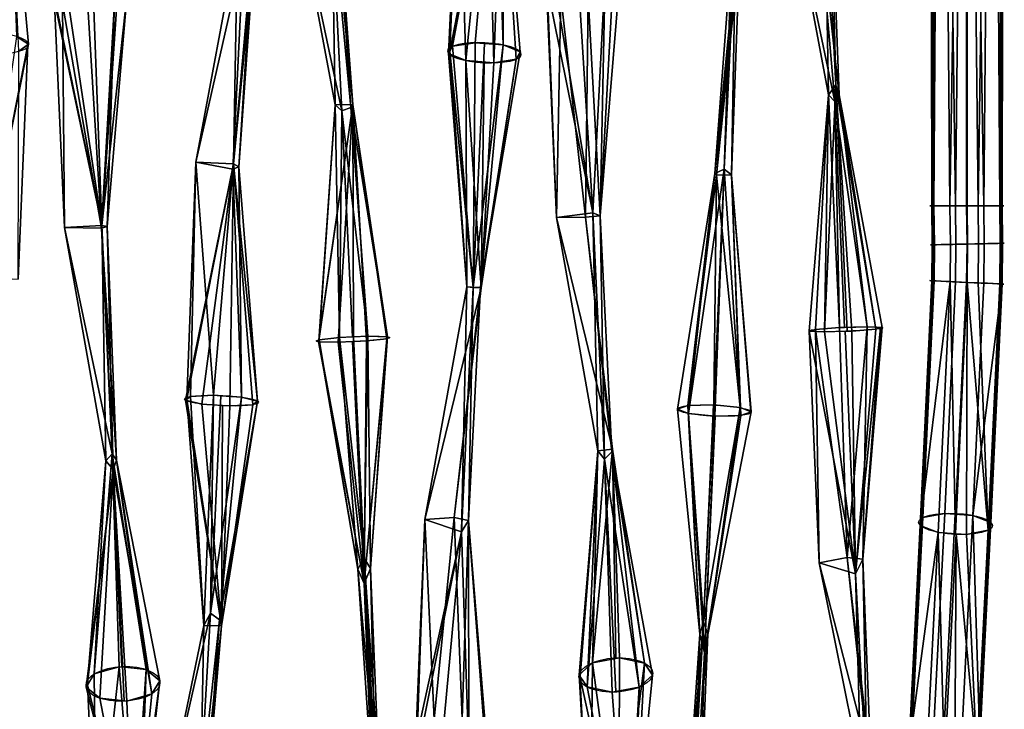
# Model space of a CAD drawing. Header units: millimetres. Extents: x -73 to 73, y -168 to 68.
# Tile 10 of 256: x 27 to 67, y -149 to -121. Entities that reach past the tile are written whole.
import ezdxf

# ---------------------------------------------------------------- set-up
doc = ezdxf.new("R2010")
doc.units = ezdxf.units.MM
doc.layers.add('100', color=7, linetype='Continuous', true_color=0xffffff)

msp = doc.modelspace()

# ---------------------------------------------------------------- linework, layer by layer
at = {"layer": '100', "color": 43, "linetype": 'Continuous', "extrusion": (0.040657, 0.958815, -0.281108)}
msp.add_circle((-30.602, 125.91, -162.827), 1.5, dxfattribs=at)
at = {"layer": '100', "color": 43, "linetype": 'Continuous', "extrusion": (0.046083, 0.962001, -0.269129)}
msp.add_circle((-51.241, 128.238, -160.564), 1.5, dxfattribs=at)
at = {"layer": '100', "color": 43, "linetype": 'Continuous', "extrusion": (2.45434e-14, 1, 1.15393e-14)}
msp.add_circle((-65, 168, -128.645), 1.5, dxfattribs=at)
at = {"layer": '100', "color": 43, "linetype": 'Continuous', "extrusion": (-0.023045, 0.999734, -8.14394e-10)}
msp.add_circle((-62, 168, -131.661), 1.5, dxfattribs=at)
at = {"layer": '100', "color": 43, "linetype": 'Continuous', "extrusion": (0.046089, 0.998937, 1.62878e-09)}
msp.add_circle((-71.003, 168, -128.614), 1.5, dxfattribs=at)
at = {"layer": '100', "color": 43, "linetype": 'Continuous', "extrusion": (0.040641, -0.997665, 0.054895)}
msp.add_circle((54.598, 91.437, 141.22), 1.5, dxfattribs=at)
at = {"layer": '100', "color": 43, "linetype": 'Continuous', "extrusion": (0.046087, -0.99667, 0.067273)}
msp.add_circle((33.871, 89.72, 142.124), 1.5, dxfattribs=at)
at = {"layer": '100', "color": 43, "linetype": 'Continuous', "extrusion": (0.046082, 0.9892, 0.139141)}
msp.add_circle((-41.094, 184.786, -110.137), 1.5, dxfattribs=at)
at = {"layer": '100', "color": 43, "linetype": 'Continuous', "extrusion": (0.040666, 0.987798, 0.150338)}
msp.add_circle((-60.346, 185.926, -107.853), 1.5, dxfattribs=at)
at = {"layer": '100', "color": 43, "linetype": 'Continuous', "extrusion": (0.045448, 0.957835, 0.283702)}
msp.add_circle((-71.178, 198.979, -85.381), 1.5, dxfattribs=at)
at = {"layer": '100', "color": 43, "linetype": 'Continuous', "extrusion": (0.040655, -0.881093, 0.471193)}
msp.add_circle((23.926, 20.581, 180.25), 1.5, dxfattribs=at)
at = {"layer": '100', "color": 43, "linetype": 'Continuous', "extrusion": (0.046085, -0.886058, 0.461278)}
msp.add_circle((43.025, 22.052, 180.641), 1.5, dxfattribs=at)
at = {"layer": '100', "color": 43, "linetype": 'Continuous'}
for points in [[(63.5, -86.305, 168), (63.939, -86.305, 166.939), (63.665, -128.645, 167.315)], [(63.665, -128.645, 167.315), (63.609, -128.645, 168.009), (63.5, -86.305, 168)], [(63.939, -86.305, 169.061), (63.5, -86.305, 168), (63.572, -128.645, 168.46)], [(63.5, -86.305, 168), (63.609, -128.645, 168.009), (63.572, -128.645, 168.46)], [(63.572, -128.645, 168.46), (64.315, -128.645, 169.335), (63.939, -86.305, 169.061)], [(64.54, -128.645, 166.572), (63.665, -128.645, 167.315), (63.939, -86.305, 166.939)], [(63.939, -86.305, 166.939), (65, -86.305, 166.5), (64.54, -128.645, 166.572)], [(65, -86.305, 169.5), (63.939, -86.305, 169.061), (64.315, -128.645, 169.335)], [(64.315, -128.645, 169.335), (65.009, -128.645, 169.391), (65, -86.305, 169.5)], [(65, -86.305, 166.5), (64.991, -128.645, 166.609), (64.54, -128.645, 166.572)], [(65.685, -128.645, 166.665), (64.991, -128.645, 166.609), (65, -86.305, 166.5)], [(65, -86.305, 166.5), (66.061, -86.305, 166.939), (65.685, -128.645, 166.665)], [(65, -86.305, 169.5), (65.009, -128.645, 169.391), (65.46, -128.645, 169.428)], [(66.061, -86.305, 169.061), (65, -86.305, 169.5), (65.46, -128.645, 169.428)], [(65.46, -128.645, 169.428), (66.335, -128.645, 168.685), (66.061, -86.305, 169.061)], [(66.428, -128.645, 167.54), (65.685, -128.645, 166.665), (66.061, -86.305, 166.939)], [(66.5, -86.305, 168), (66.061, -86.305, 169.061), (66.335, -128.645, 168.685)], [(66.061, -86.305, 166.939), (66.5, -86.305, 168), (66.428, -128.645, 167.54)], [(66.335, -128.645, 168.685), (66.391, -128.645, 167.991), (66.5, -86.305, 168)], [(66.5, -86.305, 168), (66.391, -128.645, 167.991), (66.428, -128.645, 167.54)], [(45.891, -112.867, 164.151), (44.392, -113.592, 162.836), (44.033, -122.388, 166.669)], [(44.033, -122.388, 166.669), (44.142, -122.18, 167.433), (45.891, -112.867, 164.151)], [(44.142, -122.18, 167.433), (45.057, -122.034, 168.112), (45.891, -112.867, 164.151)], [(45.891, -112.867, 164.151), (45.057, -122.034, 168.112), (46.193, -122.127, 167.974)], [(46.157, -113.777, 162.704), (45.891, -112.867, 164.151), (46.193, -122.127, 167.974)], [(26.148, -113.448, 162.461), (26.951, -122.093, 166.691), (26.563, -122.382, 165.65)], [(26.461, -121.782, 167.682), (26.951, -122.093, 166.691), (26.148, -113.448, 162.461)], [(44.677, -122.756, 165.463), (43.985, -122.479, 166.336), (44.392, -113.592, 162.836)], [(43.985, -122.479, 166.336), (44.033, -122.388, 166.669), (44.392, -113.592, 162.836)], [(44.677, -122.756, 165.463), (44.392, -113.592, 162.836), (45.569, -113.916, 162.421)], [(45.813, -122.849, 165.326), (45.569, -113.916, 162.421), (46.157, -113.777, 162.704)], [(46.157, -113.777, 162.704), (46.727, -122.703, 166.004), (45.813, -122.849, 165.326)], [(46.157, -113.777, 162.704), (46.885, -122.404, 167.101), (46.727, -122.703, 166.004)], [(46.193, -122.127, 167.974), (46.885, -122.404, 167.101), (46.157, -113.777, 162.704)], [(45.569, -113.916, 162.421), (45.813, -122.849, 165.326), (44.677, -122.756, 165.463)], [(59.395, -124.155, 100.071), (57.713, -115.187, 103.236), (59.212, -114.401, 101.957)], [(59.212, -114.401, 101.957), (59.687, -123.758, 98.399), (59.395, -124.155, 100.071)], [(59.687, -123.758, 98.399), (59.212, -114.401, 101.957), (59.477, -115.23, 103.49)], [(57.713, -115.187, 103.236), (59.395, -124.155, 100.071), (59.647, -124.425, 101.323)], [(59.647, -124.425, 101.323), (58.855, -115.399, 103.735), (57.713, -115.187, 103.236)], [(59.822, -124.155, 100.137), (59.477, -115.23, 103.49), (58.855, -115.399, 103.735)], [(59.477, -115.23, 103.49), (59.822, -124.155, 100.137), (59.687, -123.758, 98.399)], [(39.39, -124.55, 100.003), (37.697, -115.55, 103.057), (39.241, -115.474, 103.062)], [(37.697, -115.55, 103.057), (39.39, -124.55, 100.003), (39.651, -124.803, 101.236)], [(39.651, -124.803, 101.236), (39.215, -116.186, 104.396), (37.697, -115.55, 103.057)], [(39.241, -115.474, 103.062), (40.106, -124.535, 99.983), (39.39, -124.55, 100.003)], [(40.106, -124.535, 99.983), (39.241, -115.474, 103.062), (39.45, -115.83, 103.737)], [(58.855, -115.399, 103.735), (59.647, -124.425, 101.323), (59.822, -124.155, 100.137)], [(40.021, -124.663, 100.567), (39.45, -115.83, 103.737), (39.215, -116.186, 104.396)], [(39.45, -115.83, 103.737), (40.021, -124.663, 100.567), (40.106, -124.535, 99.983)], [(39.215, -116.186, 104.396), (39.651, -124.803, 101.236), (40.021, -124.663, 100.567)], [(55.16, -127.161, 169.199), (55.636, -117.507, 166.557), (55.465, -118.18, 164.958)], [(55.636, -117.507, 166.557), (55.16, -127.161, 169.199), (55.452, -127.396, 167.476)], [(55.452, -127.396, 167.476), (55.796, -118.204, 164.933), (55.636, -117.507, 166.557)], [(33.736, -126.88, 167.655), (35.424, -117.815, 164.801), (35.67, -118.339, 163.652)], [(35.424, -117.815, 164.801), (33.736, -126.88, 167.655), (35.264, -126.949, 167.68)], [(35.234, -127.159, 166.179), (35.67, -118.339, 163.652), (36.052, -118.051, 164.282)], [(36.052, -118.051, 164.282), (35.476, -127.061, 166.93), (35.234, -127.159, 166.179)], [(35.264, -126.949, 167.68), (36.141, -117.817, 164.818), (35.424, -117.815, 164.801)], [(36.141, -117.817, 164.818), (35.264, -126.949, 167.68), (35.476, -127.061, 166.93)], [(35.476, -127.061, 166.93), (36.052, -118.051, 164.282), (36.141, -117.817, 164.818)], [(54.783, -127.335, 167.712), (55.465, -118.18, 164.958), (55.636, -118.694, 163.802)], [(55.465, -118.18, 164.958), (54.783, -127.335, 167.712), (55.16, -127.161, 169.199)], [(35.67, -118.339, 163.652), (35.234, -127.159, 166.179), (33.736, -126.88, 167.655)], [(54.844, -127.407, 167.169), (55.636, -118.694, 163.802), (55.796, -118.204, 164.933)], [(55.796, -118.204, 164.933), (55.452, -127.396, 167.476), (54.844, -127.407, 167.169)], [(55.636, -118.694, 163.802), (54.844, -127.407, 167.169), (54.783, -127.335, 167.712)], [(48.234, -119.408, 100.315), (49.223, -119.166, 99.783), (49.832, -128.93, 97.607)], [(49.832, -128.93, 97.607), (49.223, -119.166, 99.783), (50.333, -119.225, 100.069)], [(50.124, -129.049, 99.326), (49.832, -128.93, 97.607), (50.333, -119.225, 100.069)], [(50.333, -119.225, 100.069), (50.915, -119.549, 101.004), (50.124, -129.049, 99.326)], [(27.955, -120.091, 100.923), (28.464, -119.72, 99.963), (29.916, -129.449, 99.062)], [(28.464, -119.72, 99.963), (29.551, -119.549, 99.635), (29.916, -129.449, 99.062)], [(29.916, -129.449, 99.062), (29.551, -119.549, 99.635), (30.578, -119.677, 100.13)], [(29.916, -129.449, 99.062), (30.578, -119.677, 100.13), (30.945, -120.029, 101.16)], [(47.947, -119.808, 101.352), (47.987, -119.752, 101.206), (48.353, -129.117, 99.117)], [(47.987, -119.752, 101.206), (48.234, -119.408, 100.315), (49.832, -128.93, 97.607)], [(49.832, -128.93, 97.607), (48.353, -129.117, 99.117), (47.987, -119.752, 101.206)], [(50.124, -129.049, 99.326), (50.915, -119.549, 101.004), (50.628, -119.949, 102.041)], [(27.991, -120.126, 101.025), (27.955, -120.091, 100.923), (29.916, -129.449, 99.062)], [(29.916, -129.449, 99.062), (28.407, -129.523, 99.075), (27.991, -120.126, 101.025)], [(28.321, -120.443, 101.952), (27.991, -120.126, 101.025), (28.407, -129.523, 99.075)], [(30.945, -120.029, 101.16), (30.142, -129.489, 99.808), (29.916, -129.449, 99.062)], [(30.142, -129.489, 99.808), (30.945, -120.029, 101.16), (30.436, -120.4, 102.12)], [(48.529, -120.132, 102.287), (47.947, -119.808, 101.352), (48.353, -129.117, 99.117)], [(48.529, -120.132, 102.287), (48.353, -129.117, 99.117), (49.529, -129.102, 99.637)], [(49.529, -129.102, 99.637), (49.639, -120.19, 102.572), (48.529, -120.132, 102.287)], [(50.124, -129.049, 99.326), (50.628, -119.949, 102.041), (49.639, -120.19, 102.572)], [(28.321, -120.443, 101.952), (28.407, -129.523, 99.075), (29.906, -129.551, 100.577)], [(29.906, -129.551, 100.577), (29.349, -120.571, 102.448), (28.321, -120.443, 101.952)], [(30.436, -120.4, 102.12), (29.349, -120.571, 102.448), (29.906, -129.551, 100.577)], [(29.906, -129.551, 100.577), (30.142, -129.489, 99.808), (30.436, -120.4, 102.12)], [(49.639, -120.19, 102.572), (49.529, -129.102, 99.637), (50.124, -129.049, 99.326)], [(26.951, -122.093, 166.691), (26.461, -121.782, 167.682), (25.053, -131.538, 169.497)], [(26.916, -122.119, 166.597), (26.951, -122.093, 166.691), (25.053, -131.538, 169.497)], [(25.053, -131.538, 169.497), (26.531, -131.616, 167.978), (26.916, -122.119, 166.597)], [(26.563, -122.382, 165.65), (26.916, -122.119, 166.597), (26.531, -131.616, 167.978)], [(45.057, -122.034, 168.112), (44.142, -122.18, 167.433), (44.979, -131.958, 169.494)], [(44.979, -131.958, 169.494), (45.441, -122.065, 168.065), (45.057, -122.034, 168.112)], [(46.193, -122.127, 167.974), (45.441, -122.065, 168.065), (44.979, -131.958, 169.494)], [(46.193, -122.127, 167.974), (44.979, -131.958, 169.494), (45.272, -131.955, 168.053)], [(45.272, -131.955, 168.053), (46.885, -122.404, 167.101), (46.193, -122.127, 167.974)], [(44.717, -131.935, 167.752), (44.038, -122.378, 166.707), (43.985, -122.479, 166.336)], [(44.717, -131.935, 167.752), (43.985, -122.479, 166.336), (44.677, -122.756, 165.463)], [(44.979, -131.958, 169.494), (44.142, -122.18, 167.433), (44.038, -122.378, 166.707)], [(44.038, -122.378, 166.707), (44.717, -131.935, 167.752), (44.979, -131.958, 169.494)], [(46.727, -122.703, 166.004), (46.885, -122.404, 167.101), (45.272, -131.955, 168.053)], [(44.677, -122.756, 165.463), (45.429, -122.818, 165.372), (45.299, -131.966, 167.533)], [(45.299, -131.966, 167.533), (44.717, -131.935, 167.752), (44.677, -122.756, 165.463)], [(46.727, -122.703, 166.004), (45.272, -131.955, 168.053), (45.299, -131.966, 167.533)], [(45.299, -131.966, 167.533), (45.813, -122.849, 165.326), (46.727, -122.703, 166.004)], [(45.299, -131.966, 167.533), (45.429, -122.818, 165.372), (45.813, -122.849, 165.326)], [(59.687, -123.758, 98.399), (60.141, -133.73, 97.62), (59.221, -133.756, 97.831)], [(59.395, -124.155, 100.071), (59.687, -123.758, 98.399), (59.221, -133.756, 97.831)], [(59.687, -123.758, 98.399), (61.311, -133.651, 98.183), (60.34, -133.724, 97.575)], [(61.311, -133.651, 98.183), (59.687, -123.758, 98.399), (59.822, -124.155, 100.137)], [(60.34, -133.724, 97.575), (60.141, -133.73, 97.62), (59.687, -123.758, 98.399)], [(59.221, -133.756, 97.831), (58.61, -133.727, 98.803), (59.395, -124.155, 100.071)], [(59.395, -124.155, 100.071), (58.61, -133.727, 98.803), (58.865, -133.655, 99.92)], [(58.865, -133.655, 99.92), (59.836, -133.582, 100.528), (59.395, -124.155, 100.071)], [(59.647, -124.425, 101.323), (59.395, -124.155, 100.071), (59.836, -133.582, 100.528)], [(60.954, -133.551, 100.272), (59.822, -124.155, 100.137), (59.647, -124.425, 101.323)], [(59.822, -124.155, 100.137), (61.565, -133.579, 99.3), (61.311, -133.651, 98.183)], [(60.954, -133.551, 100.272), (61.565, -133.579, 99.3), (59.822, -124.155, 100.137)], [(40.106, -124.535, 99.983), (38.713, -134.158, 98.533), (38.722, -134.122, 99.061)], [(40.106, -124.535, 99.983), (39.51, -134.176, 97.707), (38.713, -134.158, 98.533)], [(38.722, -134.122, 99.061), (39.39, -124.55, 100.003), (40.106, -124.535, 99.983)], [(39.39, -124.55, 100.003), (38.722, -134.122, 99.061), (38.732, -134.079, 99.678)], [(38.732, -134.079, 99.678), (39.556, -133.988, 100.472), (39.39, -124.55, 100.003)], [(39.651, -124.803, 101.236), (39.39, -124.55, 100.003), (39.556, -133.988, 100.472)], [(40.106, -124.535, 99.983), (40.128, -134.149, 97.695), (39.51, -134.176, 97.707)], [(40.106, -124.535, 99.983), (40.021, -124.663, 100.567), (41.5, -133.955, 99.623)], [(40.106, -124.535, 99.983), (41.481, -134.033, 98.478), (40.657, -134.125, 97.684)], [(41.5, -133.955, 99.623), (41.481, -134.033, 98.478), (40.106, -124.535, 99.983)], [(40.657, -134.125, 97.684), (40.128, -134.149, 97.695), (40.106, -124.535, 99.983)], [(59.647, -124.425, 101.323), (60.035, -133.577, 100.483), (60.954, -133.551, 100.272)], [(59.836, -133.582, 100.528), (60.035, -133.577, 100.483), (59.647, -124.425, 101.323)], [(39.556, -133.988, 100.472), (40.085, -133.964, 100.461), (39.651, -124.803, 101.236)], [(40.703, -133.936, 100.449), (40.021, -124.663, 100.567), (39.651, -124.803, 101.236)], [(39.651, -124.803, 101.236), (40.085, -133.964, 100.461), (40.703, -133.936, 100.449)], [(40.703, -133.936, 100.449), (41.5, -133.955, 99.623), (40.021, -124.663, 100.567)], [(33.374, -136.478, 167.669), (33.316, -136.522, 167.999), (35.264, -126.949, 167.68)], [(33.316, -136.522, 167.999), (33.977, -136.683, 168.924), (35.264, -126.949, 167.68)], [(35.264, -126.949, 167.68), (33.736, -126.88, 167.655), (33.374, -136.478, 167.669)], [(33.512, -136.373, 166.878), (33.374, -136.478, 167.669), (33.736, -126.88, 167.655)], [(34.449, -136.324, 166.217), (33.512, -136.373, 166.878), (33.736, -126.88, 167.655)], [(33.736, -126.88, 167.655), (35.234, -127.159, 166.179), (34.449, -136.324, 166.217)], [(33.977, -136.683, 168.924), (35.108, -136.762, 169.11), (35.264, -126.949, 167.68)], [(35.264, -126.949, 167.68), (35.108, -136.762, 169.11), (36.045, -136.712, 168.449)], [(35.264, -126.949, 167.68), (36.045, -136.712, 168.449), (36.24, -136.564, 167.328)], [(36.24, -136.564, 167.328), (35.476, -127.061, 166.93), (35.264, -126.949, 167.68)], [(35.579, -136.403, 166.403), (34.449, -136.324, 166.217), (35.234, -127.159, 166.179)], [(35.234, -127.159, 166.179), (35.476, -127.061, 166.93), (35.579, -136.403, 166.403)], [(35.476, -127.061, 166.93), (36.24, -136.564, 167.328), (35.579, -136.403, 166.403)], [(54.783, -127.335, 167.712), (53.261, -136.89, 167.63), (53.715, -137.067, 168.669)], [(53.684, -136.746, 166.573), (53.261, -136.89, 167.63), (54.783, -127.335, 167.712)], [(53.684, -136.746, 166.573), (54.783, -127.335, 167.712), (54.844, -127.407, 167.169)], [(53.715, -137.067, 168.669), (55.16, -127.161, 169.199), (54.783, -127.335, 167.712)], [(53.715, -137.067, 168.669), (54.729, -137.168, 169.061), (55.16, -127.161, 169.199)], [(55.16, -127.161, 169.199), (54.729, -137.168, 169.061), (54.782, -137.173, 169.081)], [(54.782, -137.173, 169.081), (55.835, -137.147, 168.625), (55.16, -127.161, 169.199)], [(55.452, -127.396, 167.476), (55.16, -127.161, 169.199), (55.835, -137.147, 168.625)], [(54.844, -127.407, 167.169), (54.737, -136.72, 166.116), (53.684, -136.746, 166.573)], [(55.803, -136.827, 166.528), (54.737, -136.72, 166.116), (54.844, -127.407, 167.169)], [(54.844, -127.407, 167.169), (55.452, -127.396, 167.476), (55.803, -136.827, 166.528)], [(55.452, -127.396, 167.476), (56.258, -137.004, 167.568), (55.803, -136.827, 166.528)], [(55.452, -127.396, 167.476), (56.237, -137.011, 167.619), (56.258, -137.004, 167.568)], [(55.835, -137.147, 168.625), (56.237, -137.011, 167.619), (55.452, -127.396, 167.476)], [(50.041, -138.586, 99.929), (48.353, -129.117, 99.117), (49.832, -128.93, 97.607)], [(49.832, -128.93, 97.607), (50.307, -138.921, 98.219), (50.041, -138.586, 99.929)], [(50.307, -138.921, 98.219), (49.832, -128.93, 97.607), (50.124, -129.049, 99.326)], [(63.572, -128.645, 168.46), (63.609, -128.645, 168.009), (63.627, -130.23, 168.009), (63.59, -130.231, 168.46)], [(63.59, -130.231, 168.46), (64.333, -130.213, 169.335), (64.315, -128.645, 169.335), (63.572, -128.645, 168.46)], [(63.684, -130.228, 167.315), (63.627, -130.23, 168.009), (63.609, -128.645, 168.009), (63.665, -128.645, 167.315)], [(64.558, -130.208, 166.572), (63.684, -130.228, 167.315), (63.665, -128.645, 167.315), (64.54, -128.645, 166.572)], [(64.333, -130.213, 169.335), (65.027, -130.197, 169.391), (65.009, -128.645, 169.391), (64.315, -128.645, 169.335)], [(64.54, -128.645, 166.572), (64.991, -128.645, 166.609), (65.009, -130.198, 166.609), (64.558, -130.208, 166.572)], [(65.702, -130.182, 166.665), (65.009, -130.198, 166.609), (64.991, -128.645, 166.609), (65.685, -128.645, 166.665)], [(65.46, -128.645, 169.428), (65.009, -128.645, 169.391), (65.027, -130.197, 169.391), (65.477, -130.187, 169.428)], [(66.335, -128.645, 168.685), (65.46, -128.645, 169.428), (65.477, -130.187, 169.428), (66.352, -130.167, 168.685)], [(65.685, -128.645, 166.665), (66.428, -128.645, 167.54), (66.445, -130.165, 167.54), (65.702, -130.182, 166.665)], [(66.352, -130.167, 168.685), (66.409, -130.166, 167.991), (66.391, -128.645, 167.991), (66.335, -128.645, 168.685)], [(66.428, -128.645, 167.54), (66.391, -128.645, 167.991), (66.409, -130.166, 167.991), (66.445, -130.165, 167.54)], [(50.625, -138.509, 100.141), (49.529, -129.102, 99.637), (48.353, -129.117, 99.117)], [(48.353, -129.117, 99.117), (50.041, -138.586, 99.929), (50.625, -138.509, 100.141)], [(50.603, -138.623, 99.649), (50.124, -129.049, 99.326), (49.529, -129.102, 99.637)], [(49.529, -129.102, 99.637), (50.625, -138.509, 100.141), (50.603, -138.623, 99.649)], [(50.124, -129.049, 99.326), (50.603, -138.623, 99.649), (50.307, -138.921, 98.219)], [(30.091, -138.982, 100.013), (28.407, -129.523, 99.075), (29.916, -129.449, 99.062)], [(28.407, -129.523, 99.075), (30.091, -138.982, 100.013), (30.342, -138.704, 101.246)], [(30.342, -138.704, 101.246), (29.906, -129.551, 100.577), (28.407, -129.523, 99.075)], [(30.515, -138.962, 100.092), (30.142, -129.489, 99.808), (29.906, -129.551, 100.577)], [(29.906, -129.551, 100.577), (30.342, -138.704, 101.246), (30.515, -138.962, 100.092)], [(29.916, -129.449, 99.062), (30.381, -139.334, 98.313), (30.091, -138.982, 100.013)], [(30.381, -139.334, 98.313), (29.916, -129.449, 99.062), (30.142, -129.489, 99.808)], [(30.142, -129.489, 99.808), (30.515, -138.962, 100.092), (30.381, -139.334, 98.313)], [(64.333, -130.213, 169.335), (63.59, -130.231, 168.46), (63.574, -131.684, 168.46), (64.316, -131.718, 169.335)], [(63.59, -130.231, 168.46), (63.627, -130.23, 168.009), (63.61, -131.686, 168.009), (63.574, -131.684, 168.46)], [(63.667, -131.688, 167.315), (63.61, -131.686, 168.009), (63.627, -130.23, 168.009), (63.684, -130.228, 167.315)], [(63.684, -130.228, 167.315), (64.558, -130.208, 166.572), (64.541, -131.729, 166.572), (63.667, -131.688, 167.315)], [(64.316, -131.718, 169.335), (65.009, -131.75, 169.391), (65.027, -130.197, 169.391), (64.333, -130.213, 169.335)], [(64.558, -130.208, 166.572), (65.009, -130.198, 166.609), (64.991, -131.75, 166.609), (64.541, -131.729, 166.572)], [(65.684, -131.782, 166.665), (64.991, -131.75, 166.609), (65.009, -130.198, 166.609), (65.702, -130.182, 166.665)], [(65.477, -130.187, 169.428), (65.027, -130.197, 169.391), (65.009, -131.75, 169.391), (65.459, -131.771, 169.428)], [(65.459, -131.771, 169.428), (66.333, -131.812, 168.685), (66.352, -130.167, 168.685), (65.477, -130.187, 169.428)], [(66.426, -131.816, 167.54), (65.684, -131.782, 166.665), (65.702, -130.182, 166.665), (66.445, -130.165, 167.54)], [(66.333, -131.812, 168.685), (66.39, -131.814, 167.991), (66.409, -130.166, 167.991), (66.352, -130.167, 168.685)], [(66.445, -130.165, 167.54), (66.409, -130.166, 167.991), (66.39, -131.814, 167.991), (66.426, -131.816, 167.54)], [(63.11, -141.604, 167.021), (64.316, -131.718, 169.335), (63.574, -131.684, 168.46)], [(63.574, -131.684, 168.46), (63.61, -131.686, 168.015), (63.152, -141.48, 166.595), (63.11, -141.604, 167.021)], [(64.316, -131.718, 169.335), (63.11, -141.604, 167.021), (63.84, -141.887, 167.86)], [(63.152, -141.48, 166.595), (63.61, -131.686, 168.015), (63.667, -131.688, 167.315)], [(63.218, -141.284, 165.924), (63.152, -141.48, 166.595), (63.667, -131.688, 167.315)], [(63.667, -131.688, 167.315), (64.541, -131.729, 166.572), (64.102, -141.115, 165.211), (63.218, -141.284, 165.924)], [(63.84, -141.887, 167.86), (64.539, -141.936, 167.915), (64.316, -131.718, 169.335)], [(64.541, -131.729, 166.572), (64.985, -131.749, 166.608), (64.545, -141.146, 165.246), (64.102, -141.115, 165.211)], [(64.539, -141.936, 167.915), (65.015, -131.751, 169.392), (64.316, -131.718, 169.335)], [(65.015, -131.751, 169.392), (64.539, -141.936, 167.915), (64.982, -141.968, 167.95)], [(65.244, -141.196, 165.301), (64.545, -141.146, 165.246), (64.985, -131.749, 166.608), (65.684, -131.782, 166.665)], [(64.982, -141.968, 167.95), (65.866, -141.799, 167.237), (65.015, -131.751, 169.392)], [(65.459, -131.771, 169.428), (65.015, -131.751, 169.392), (65.866, -141.799, 167.237)], [(43.025, -141.368, 166.604), (44.717, -131.935, 167.752), (45.299, -131.966, 167.533)], [(44.717, -131.935, 167.752), (43.025, -141.368, 166.604), (44.503, -141.86, 168.043)], [(45.299, -131.966, 167.533), (44.21, -141.28, 166.102), (43.025, -141.368, 166.604)], [(44.21, -141.28, 166.102), (45.299, -131.966, 167.533), (45.272, -131.955, 168.053)], [(45.272, -131.955, 168.053), (44.791, -141.398, 166.404), (44.21, -141.28, 166.102)], [(44.503, -141.86, 168.043), (44.979, -131.958, 169.494), (44.717, -131.935, 167.752)], [(44.979, -131.958, 169.494), (44.503, -141.86, 168.043), (44.791, -141.398, 166.404)], [(44.791, -141.398, 166.404), (45.272, -131.955, 168.053), (44.979, -131.958, 169.494)], [(65.684, -131.782, 166.665), (66.426, -131.816, 167.54), (65.244, -141.196, 165.301)], [(66.426, -131.816, 167.54), (65.974, -141.479, 166.139), (65.244, -141.196, 165.301)], [(65.866, -141.799, 167.237), (66.333, -131.812, 168.685), (65.459, -131.771, 169.428)], [(65.866, -141.799, 167.237), (65.932, -141.603, 166.565), (66.39, -131.814, 167.985), (66.333, -131.812, 168.685)], [(66.426, -131.816, 167.54), (66.39, -131.814, 167.985), (65.932, -141.603, 166.565)], [(66.426, -131.816, 167.54), (65.932, -141.603, 166.565), (65.974, -141.479, 166.139)], [(58.865, -133.655, 99.92), (58.61, -133.727, 98.803), (59.01, -143.126, 100.948)], [(60.488, -143.559, 99.489), (59.01, -143.126, 100.948), (58.61, -133.727, 98.803)], [(58.61, -133.727, 98.803), (59.221, -133.756, 97.831), (60.488, -143.559, 99.489)], [(60.152, -142.904, 101.425), (59.836, -133.582, 100.528), (58.865, -133.655, 99.92)], [(58.865, -133.655, 99.92), (59.01, -143.126, 100.948), (60.152, -142.904, 101.425)], [(59.221, -133.756, 97.831), (60.068, -133.732, 97.637), (60.488, -143.559, 99.489)], [(60.954, -133.551, 100.272), (59.836, -133.582, 100.528), (60.152, -142.904, 101.425)], [(60.488, -143.559, 99.489), (60.068, -133.732, 97.637), (60.34, -133.724, 97.575)], [(60.152, -142.904, 101.425), (60.775, -142.977, 101.128), (60.954, -133.551, 100.272)], [(60.34, -133.724, 97.575), (61.311, -133.651, 98.183), (60.488, -143.559, 99.489)], [(60.488, -143.559, 99.489), (61.311, -133.651, 98.183), (61.503, -133.597, 99.029)], [(61.503, -133.597, 99.029), (60.775, -142.977, 101.128), (60.488, -143.559, 99.489)], [(60.775, -142.977, 101.128), (61.565, -133.579, 99.3), (60.954, -133.551, 100.272)], [(60.775, -142.977, 101.128), (61.503, -133.597, 99.029), (61.565, -133.579, 99.3)], [(38.722, -134.119, 99.1), (38.713, -134.158, 98.533), (40.562, -143.954, 99.637)], [(38.732, -134.079, 99.678), (38.722, -134.119, 99.1), (40.302, -143.375, 101.279)], [(40.562, -143.954, 99.637), (40.302, -143.375, 101.279), (38.722, -134.119, 99.1)], [(40.302, -143.375, 101.279), (39.556, -133.988, 100.472), (38.732, -134.079, 99.678)], [(39.51, -134.176, 97.707), (40.089, -134.15, 97.695), (40.562, -143.954, 99.637)], [(40.562, -142.936, 102.459), (40.124, -133.962, 100.46), (39.556, -133.988, 100.472)], [(39.556, -133.988, 100.472), (40.302, -143.375, 101.279), (40.562, -142.936, 102.459)], [(40.562, -143.954, 99.637), (40.089, -134.15, 97.695), (40.657, -134.125, 97.684)], [(40.703, -133.936, 100.449), (40.124, -133.962, 100.46), (40.562, -142.936, 102.459)], [(40.562, -142.936, 102.459), (40.823, -143.352, 101.27), (40.703, -133.936, 100.449)], [(40.562, -143.954, 99.637), (41.481, -134.033, 98.478), (41.491, -133.994, 99.056)], [(41.491, -133.994, 99.056), (40.823, -143.352, 101.27), (40.562, -143.954, 99.637)], [(40.657, -134.125, 97.684), (41.481, -134.033, 98.478), (40.562, -143.954, 99.637)], [(41.5, -133.955, 99.623), (40.703, -133.936, 100.449), (40.823, -143.352, 101.27)], [(40.823, -143.352, 101.27), (41.491, -133.994, 99.056), (41.5, -133.955, 99.623)], [(40.562, -143.954, 99.637), (38.713, -134.158, 98.533), (39.51, -134.176, 97.707)], [(34.776, -145.674, 164.825), (33.316, -136.522, 167.999), (33.367, -136.483, 167.707)], [(34.776, -145.674, 164.825), (33.977, -136.683, 168.924), (33.316, -136.522, 167.999)], [(34.059, -145.654, 164.806), (33.367, -136.483, 167.707), (33.512, -136.373, 166.878)], [(33.367, -136.483, 167.707), (34.059, -145.654, 164.806), (34.776, -145.674, 164.825)], [(33.512, -136.373, 166.878), (34.449, -136.324, 166.217), (34.059, -145.654, 164.806)], [(34.322, -145.154, 163.65), (34.059, -145.654, 164.806), (34.449, -136.324, 166.217)], [(34.449, -136.324, 166.217), (34.743, -136.345, 166.265), (34.322, -145.154, 163.65)], [(34.322, -145.154, 163.65), (34.743, -136.345, 166.265), (35.579, -136.403, 166.403)], [(35.579, -136.403, 166.403), (34.696, -145.432, 164.293), (34.322, -145.154, 163.65)], [(35.579, -136.403, 166.403), (36.24, -136.564, 167.328), (34.696, -145.432, 164.293)], [(34.776, -145.674, 164.825), (34.813, -136.741, 169.062), (33.977, -136.683, 168.924)], [(34.776, -145.674, 164.825), (34.696, -145.432, 164.293), (36.24, -136.564, 167.328)], [(36.24, -136.564, 167.328), (36.045, -136.712, 168.449), (34.776, -145.674, 164.825)], [(34.776, -145.674, 164.825), (36.045, -136.712, 168.449), (35.108, -136.762, 169.11)], [(35.108, -136.762, 169.11), (34.813, -136.741, 169.062), (34.776, -145.674, 164.825)], [(54.176, -146.013, 164.622), (53.261, -136.89, 167.63), (53.684, -136.746, 166.573)], [(54.176, -146.013, 164.622), (53.267, -136.892, 167.643), (53.261, -136.89, 167.63)], [(53.715, -137.067, 168.669), (53.267, -136.892, 167.643), (54.176, -146.013, 164.622)], [(53.684, -136.746, 166.573), (54.724, -136.721, 166.122), (54.319, -145.512, 163.488)], [(54.319, -145.512, 163.488), (54.176, -146.013, 164.622), (53.684, -136.746, 166.573)], [(54.319, -145.512, 163.488), (54.737, -136.72, 166.116), (55.803, -136.827, 166.528)], [(54.319, -145.512, 163.488), (54.724, -136.721, 166.122), (54.737, -136.72, 166.116)], [(55.803, -136.827, 166.528), (54.496, -146.026, 164.614), (54.319, -145.512, 163.488)], [(55.803, -136.827, 166.528), (56.258, -137.004, 167.568), (54.496, -146.026, 164.614)], [(54.782, -137.173, 169.081), (53.715, -137.067, 168.669), (54.359, -146.764, 166.214)], [(54.176, -146.013, 164.622), (54.359, -146.764, 166.214), (53.715, -137.067, 168.669)], [(55.835, -137.147, 168.625), (54.359, -146.764, 166.214), (54.496, -146.026, 164.614)], [(55.835, -137.147, 168.625), (54.795, -137.173, 169.076), (54.359, -146.764, 166.214)], [(54.359, -146.764, 166.214), (54.795, -137.173, 169.076), (54.782, -137.173, 169.081)], [(54.496, -146.026, 164.614), (56.258, -137.004, 167.568), (55.835, -137.147, 168.625)], [(49.816, -147.168, 103.943), (50.76, -146.998, 104.174), (50.625, -138.509, 100.141)], [(50.625, -138.509, 100.141), (50.041, -138.586, 99.929), (49.816, -147.168, 103.943)], [(51.924, -147.18, 103.708), (50.603, -138.623, 99.649), (50.625, -138.509, 100.141)], [(50.625, -138.509, 100.141), (50.914, -146.97, 104.212), (51.924, -147.18, 103.708)], [(50.625, -138.509, 100.141), (50.76, -146.998, 104.174), (50.914, -146.97, 104.212)], [(29.616, -147.624, 103.939), (30.623, -147.329, 104.404), (30.342, -138.704, 101.246)], [(30.342, -138.704, 101.246), (30.091, -138.982, 100.013), (29.616, -147.624, 103.939)], [(31.724, -147.443, 104.096), (30.515, -138.962, 100.092), (30.342, -138.704, 101.246)], [(30.342, -138.704, 101.246), (30.732, -147.34, 104.373), (31.724, -147.443, 104.096)], [(30.623, -147.329, 104.404), (30.732, -147.34, 104.373), (30.342, -138.704, 101.246)], [(50.041, -138.586, 99.929), (49.272, -147.657, 103.057), (49.816, -147.168, 103.943)], [(50.041, -138.586, 99.929), (49.319, -147.726, 102.919), (49.272, -147.657, 103.057)], [(49.602, -148.151, 102.075), (49.319, -147.726, 102.919), (50.041, -138.586, 99.929)], [(50.041, -138.586, 99.929), (50.307, -138.921, 98.219), (49.602, -148.151, 102.075)], [(50.612, -148.361, 101.571), (49.602, -148.151, 102.075), (50.307, -138.921, 98.219)], [(51.711, -148.163, 101.841), (50.307, -138.921, 98.219), (50.603, -138.623, 99.649)], [(50.307, -138.921, 98.219), (50.767, -148.333, 101.609), (50.612, -148.361, 101.571)], [(51.711, -148.163, 101.841), (50.767, -148.333, 101.609), (50.307, -138.921, 98.219)], [(50.603, -138.623, 99.649), (52.254, -147.674, 102.726), (51.711, -148.163, 101.841)], [(51.924, -147.18, 103.708), (52.254, -147.674, 102.726), (50.603, -138.623, 99.649)], [(30.381, -139.334, 98.313), (29.292, -148.155, 102.974), (29.324, -148.103, 103.069)], [(30.381, -139.334, 98.313), (29.84, -148.611, 102.075), (29.292, -148.155, 102.974)], [(30.091, -138.982, 100.013), (29.324, -148.103, 103.069), (29.616, -147.624, 103.939)], [(29.324, -148.103, 103.069), (30.091, -138.982, 100.013), (30.381, -139.334, 98.313)], [(30.381, -139.334, 98.313), (30.832, -148.713, 101.797), (29.84, -148.611, 102.075)], [(31.948, -148.429, 102.232), (30.381, -139.334, 98.313), (30.515, -138.962, 100.092)], [(30.381, -139.334, 98.313), (31.948, -148.429, 102.232), (30.94, -148.724, 101.767)], [(30.94, -148.724, 101.767), (30.832, -148.713, 101.797), (30.381, -139.334, 98.313)], [(30.515, -138.962, 100.092), (32.272, -147.898, 103.197), (31.948, -148.429, 102.232)], [(31.724, -147.443, 104.096), (32.272, -147.898, 103.197), (30.515, -138.962, 100.092)], [(43.395, -149.452, 161.551), (43.025, -141.368, 166.604), (44.21, -141.28, 166.102)], [(44.21, -141.28, 166.102), (44.537, -149.43, 161.43), (43.395, -149.452, 161.551)], [(44.537, -149.43, 161.43), (44.21, -141.28, 166.102), (44.791, -141.398, 166.404)], [(63.218, -141.284, 165.924), (64.102, -141.115, 165.211), (63.663, -149.727, 161.243), (62.769, -150.084, 161.869)], [(62.769, -150.084, 161.869), (63.149, -141.487, 166.621), (63.218, -141.284, 165.924)], [(64.102, -141.115, 165.211), (64.519, -141.144, 165.244), (64.079, -149.768, 161.27), (63.663, -149.727, 161.243)], [(64.803, -149.839, 161.318), (64.079, -149.768, 161.27), (64.519, -141.144, 165.244), (65.244, -141.196, 165.301)], [(65.244, -141.196, 165.301), (65.522, -150.353, 162.05), (64.803, -149.839, 161.318)], [(65.244, -141.196, 165.301), (65.974, -141.479, 166.139), (65.522, -150.353, 162.05)], [(43.395, -149.452, 161.551), (42.668, -149.901, 162.318), (43.025, -141.368, 166.604)], [(42.668, -149.901, 162.318), (42.706, -150.109, 162.643), (43.025, -141.368, 166.604)], [(44.503, -141.86, 168.043), (43.025, -141.368, 166.604), (42.706, -150.109, 162.643)], [(44.791, -141.398, 166.404), (44.503, -141.86, 168.043), (44.81, -150.913, 163.756)], [(44.791, -141.398, 166.404), (45.424, -149.85, 162.026), (44.537, -149.43, 161.43)], [(44.791, -141.398, 166.404), (45.537, -150.464, 162.989), (45.424, -149.85, 162.026)], [(44.81, -150.913, 163.756), (45.537, -150.464, 162.989), (44.791, -141.398, 166.404)], [(63.11, -141.604, 167.021), (63.149, -141.487, 166.621), (62.691, -150.476, 162.479), (62.646, -150.701, 162.83)], [(62.646, -150.701, 162.83), (63.84, -141.887, 167.86), (63.11, -141.604, 167.021)], [(62.769, -150.084, 161.869), (62.691, -150.476, 162.479), (63.149, -141.487, 166.621)], [(65.399, -150.97, 163.011), (65.477, -150.578, 162.401), (65.935, -141.595, 166.54), (65.866, -141.799, 167.237)], [(65.974, -141.479, 166.139), (65.477, -150.578, 162.401), (65.522, -150.353, 162.05)], [(65.974, -141.479, 166.139), (65.935, -141.595, 166.54), (65.477, -150.578, 162.401)], [(42.706, -150.109, 162.643), (42.781, -150.515, 163.281), (44.503, -141.86, 168.043)], [(42.781, -150.515, 163.281), (43.669, -150.935, 163.877), (44.503, -141.86, 168.043)], [(44.503, -141.86, 168.043), (43.669, -150.935, 163.877), (44.81, -150.913, 163.756)], [(63.84, -141.887, 167.86), (62.646, -150.701, 162.83), (63.365, -151.216, 163.562)], [(63.365, -151.216, 163.562), (64.089, -151.286, 163.609), (63.84, -141.887, 167.86)], [(64.089, -151.286, 163.609), (64.565, -141.938, 167.917), (63.84, -141.887, 167.86)], [(64.565, -141.938, 167.917), (64.089, -151.286, 163.609), (64.505, -151.327, 163.637)], [(64.505, -151.327, 163.637), (65.399, -150.97, 163.011), (64.565, -141.938, 167.917)], [(64.982, -141.968, 167.95), (64.565, -141.938, 167.917), (65.399, -150.97, 163.011)], [(65.399, -150.97, 163.011), (65.866, -141.799, 167.237), (64.982, -141.968, 167.95)], [(60.964, -150.74, 106.509), (60.152, -142.904, 101.425), (59.01, -143.126, 100.948)], [(60.152, -142.904, 101.425), (60.964, -150.74, 106.509), (61.121, -151.437, 105.517)], [(61.121, -151.437, 105.517), (60.775, -142.977, 101.128), (60.152, -142.904, 101.425)], [(40.998, -151.053, 106.742), (40.562, -142.936, 102.459), (40.302, -143.375, 101.279)], [(40.562, -142.936, 102.459), (40.998, -151.053, 106.742), (41.164, -151.778, 105.741)], [(41.164, -151.778, 105.741), (40.823, -143.352, 101.27), (40.562, -142.936, 102.459)], [(59.01, -143.126, 100.948), (60.696, -151.492, 105.468), (60.964, -150.74, 106.509)], [(60.696, -151.492, 105.468), (59.01, -143.126, 100.948), (60.488, -143.559, 99.489)], [(60.964, -152.467, 104.056), (60.488, -143.559, 99.489), (60.775, -142.977, 101.128)], [(60.775, -142.977, 101.128), (61.121, -151.437, 105.517), (60.964, -152.467, 104.056)], [(40.302, -143.375, 101.279), (40.866, -151.792, 105.746), (40.998, -151.053, 106.742)], [(40.866, -151.792, 105.746), (40.302, -143.375, 101.279), (40.562, -143.954, 99.637)], [(41.038, -152.806, 104.308), (40.562, -143.954, 99.637), (40.823, -143.352, 101.27)], [(40.823, -143.352, 101.27), (41.164, -151.778, 105.741), (41.038, -152.806, 104.308)], [(60.488, -143.559, 99.489), (60.964, -152.467, 104.056), (60.696, -151.492, 105.468)], [(40.562, -143.954, 99.637), (41.038, -152.806, 104.308), (40.866, -151.792, 105.746)], [(32.368, -153.834, 159.97), (34.059, -145.654, 164.806), (34.322, -145.154, 163.65)], [(34.322, -145.154, 163.65), (33.886, -152.937, 158.79), (32.368, -153.834, 159.97)], [(33.886, -152.937, 158.79), (34.322, -145.154, 163.65), (34.696, -145.432, 164.293)], [(34.059, -145.654, 164.806), (32.368, -153.834, 159.97), (33.894, -153.911, 159.953)], [(34.696, -145.432, 164.293), (34.118, -153.433, 159.371), (33.886, -152.937, 158.79)], [(33.894, -153.911, 159.953), (34.776, -145.674, 164.825), (34.059, -145.654, 164.806)], [(34.776, -145.674, 164.825), (33.894, -153.911, 159.953), (34.118, -153.433, 159.371)], [(34.118, -153.433, 159.371), (34.696, -145.432, 164.293), (34.776, -145.674, 164.825)], [(53.612, -154.048, 159.504), (54.176, -146.013, 164.622), (54.319, -145.512, 163.488)], [(54.319, -145.512, 163.488), (53.883, -153.239, 158.541), (53.612, -154.048, 159.504)], [(53.883, -153.239, 158.541), (54.319, -145.512, 163.488), (54.496, -146.026, 164.614)], [(54.176, -146.013, 164.622), (53.612, -154.048, 159.504), (53.883, -155.192, 160.817)], [(53.883, -155.192, 160.817), (54.359, -146.764, 166.214), (54.176, -146.013, 164.622)], [(54.496, -146.026, 164.614), (54.154, -154.069, 159.488), (53.883, -153.239, 158.541)], [(54.154, -154.069, 159.488), (54.496, -146.026, 164.614), (54.359, -146.764, 166.214)], [(54.359, -146.764, 166.214), (53.883, -155.192, 160.817), (54.154, -154.069, 159.488)], [(49.816, -147.168, 103.943), (49.272, -147.657, 103.057), (49.721, -155.528, 108.51)], [(49.816, -147.168, 103.943), (49.721, -155.528, 108.51), (50.887, -155.119, 108.859)], [(50.887, -155.119, 108.859), (50.914, -146.97, 104.212), (49.816, -147.168, 103.943)], [(51.924, -147.18, 103.708), (50.914, -146.97, 104.212), (50.887, -155.119, 108.859)], [(50.887, -155.119, 108.859), (51.489, -155.308, 108.617), (51.924, -147.18, 103.708)], [(51.489, -155.308, 108.617), (52.254, -147.674, 102.726), (51.924, -147.18, 103.708)], [(29.616, -147.624, 103.939), (29.344, -148.069, 103.131), (29.704, -155.811, 108.804)], [(30.623, -147.329, 104.404), (29.616, -147.624, 103.939), (29.704, -155.811, 108.804)], [(29.704, -155.811, 108.804), (31.222, -154.73, 109.818), (30.623, -147.329, 104.404)], [(31.724, -147.443, 104.096), (30.623, -147.329, 104.404), (31.222, -154.73, 109.818)], [(31.222, -154.73, 109.818), (31.451, -155.26, 109.26), (31.724, -147.443, 104.096)], [(31.451, -155.26, 109.26), (32.272, -147.898, 103.197), (31.724, -147.443, 104.096)], [(49.272, -147.657, 103.057), (49.308, -147.71, 102.952), (49.721, -155.528, 108.51)], [(51.219, -156.508, 107.372), (49.721, -155.528, 108.51), (49.308, -147.71, 102.952)], [(49.308, -147.71, 102.952), (49.602, -148.151, 102.075), (51.219, -156.508, 107.372)], [(51.711, -148.163, 101.841), (52.254, -147.674, 102.726), (51.489, -155.308, 108.617)], [(29.344, -148.069, 103.131), (29.292, -148.155, 102.974), (31.219, -155.787, 108.729)], [(31.219, -155.787, 108.729), (29.704, -155.811, 108.804), (29.344, -148.069, 103.131)], [(31.219, -155.787, 108.729), (31.948, -148.429, 102.232), (32.272, -147.898, 103.197)], [(32.272, -147.898, 103.197), (31.451, -155.26, 109.26), (31.219, -155.787, 108.729)], [(29.292, -148.155, 102.974), (29.84, -148.611, 102.075), (31.219, -155.787, 108.729)], [(31.219, -155.787, 108.729), (30.94, -148.724, 101.767), (31.948, -148.429, 102.232)], [(49.602, -148.151, 102.075), (50.612, -148.361, 101.571), (51.219, -156.508, 107.372)], [(51.219, -156.508, 107.372), (50.612, -148.361, 101.571), (51.711, -148.163, 101.841)], [(51.489, -155.308, 108.617), (51.219, -156.508, 107.372), (51.711, -148.163, 101.841)], [(29.84, -148.611, 102.075), (30.94, -148.724, 101.767), (31.219, -155.787, 108.729)]]:
    msp.add_3dface(points, dxfattribs=at)

doc.saveas('drawing.dxf')
